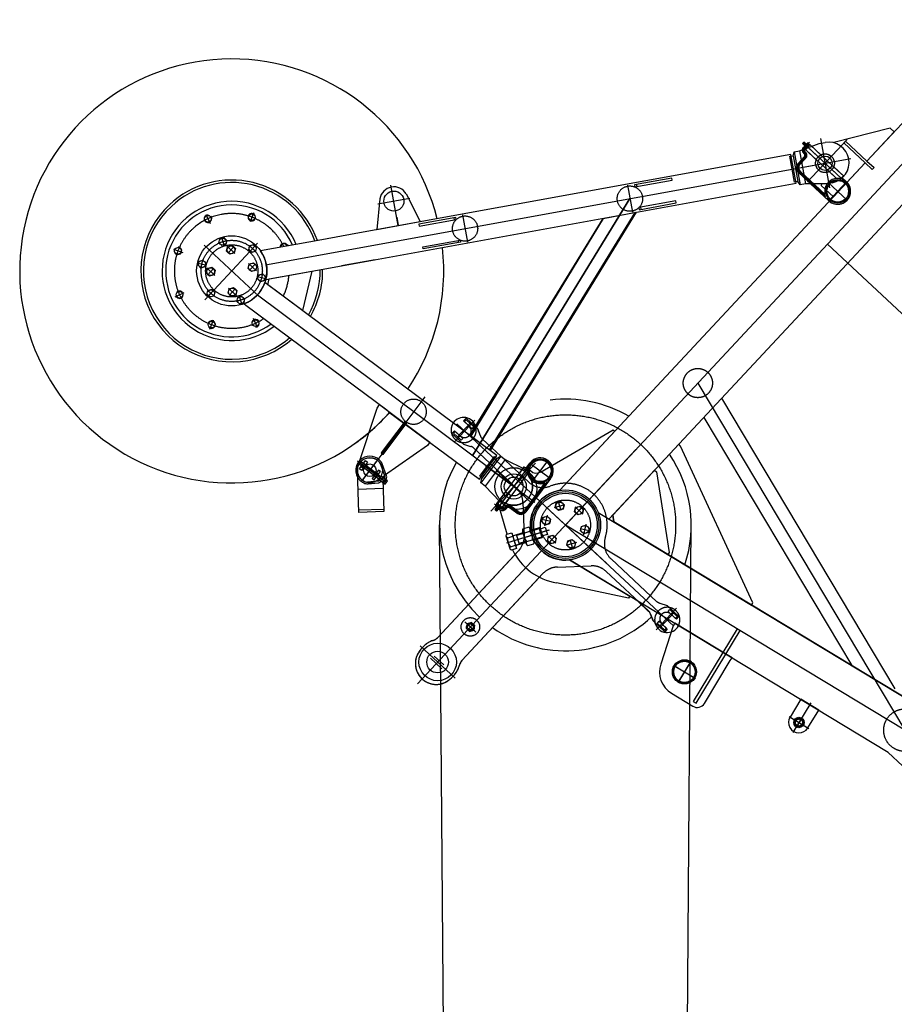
# Model space of a CAD drawing. Extents: x 26250 to 211390, y 12641 to 169243.
# Tile 61 of 132: x 59035 to 61130, y 98897 to 101257. Entities that reach past the tile are written whole.
import ezdxf

# ---------------------------------------------------------------- set-up
doc = ezdxf.new("R2010")
doc.units = 0
doc.header["$LTSCALE"] = 212.5
doc.linetypes.add('CENTER', pattern=[50.5, 30, -9, 2.5, -9])
doc.linetypes.add('HIDDEN', pattern=[12.6, 8.4, -4.2])
for name, color, linetype in [('1', 7, 'CONTINUOUS'), ('11', 7, 'CONTINUOUS'), ('4', 54, 'CONTINUOUS')]:
    doc.layers.add(name, color=color, linetype=linetype)

# ---------------------------------------------------------------- blocks, each defined once
blk = doc.blocks.new('*G136')
at = {"layer": '11', "color": 7, "linetype": 'CONTINUOUS'}
for p, q in [((61380.6, 101256.9), (61064.7, 100918.1)), ((60446.9, 100060.6), (61477.9, 101166.2)), ((61120.2, 100997), (60985.1, 100962.8)), ((61064.7, 100918.1), (61129.9, 100988)), ((61129.9, 100988), (61120.2, 100997)), ((60902.9, 100942.4), (60950.5, 100960.2)), ((60913.7, 100963.4), (60910.3, 100959.8)), ((60910.3, 100959.8), (60913.7, 100963.4)), ((60910.3, 100959.8), (60915.8, 100954.6)), ((60915.8, 100954.6), (60910.3, 100959.8)), ((61014, 100866.4), (60911.9, 100961.6)), ((60912.4, 100951), (60921.2, 100960.5)), ((60921.2, 100960.5), (60912.4, 100951)), ((60919.2, 100958.3), (60913.7, 100963.4)), ((60913.7, 100963.4), (60919.2, 100958.3)), ((60914.2, 100949.3), (60927.4, 100963.4)), ((60950.5, 100960.2), (60964.3, 100962.7)), ((61009.4, 100961.5), (61013.5, 100965.9)), ((61060.6, 100913.7), (61009.4, 100961.5)), ((61013.5, 100965.9), (61064.7, 100918.1)), ((60887.6, 100931), (60890, 100940.1)), ((60890, 100940.1), (60902.9, 100942.4)), ((60890, 100940.1), (60904.3, 100861.4)), ((60913.4, 100936.3), (60912.9, 100936.8)), ((60912.9, 100936.8), (60912.9, 100936.8)), ((60914.4, 100935.4), (60913.4, 100936.3)), ((60916, 100937.3), (60914.6, 100938.7)), ((60915.8, 100947.2), (60924.9, 100957.1)), ((60916, 100947.6), (60926.2, 100958.5)), ((60917.7, 100939.1), (60916.3, 100940.5)), ((60917.1, 100945.8), (60917, 100948.7)), ((60917.1, 100945.8), (60917, 100948.7)), ((60928, 100957.5), (60917.1, 100945.8)), ((60917.1, 100945.8), (60943.3, 100921.4)), ((60920.9, 100949.8), (60928.1, 100957.5)), ((60928.1, 100957.5), (60924.8, 100957)), ((60928.1, 100957.5), (60924.9, 100957.1)), ((60954.2, 100933.1), (60928, 100957.5)), ((60882.6, 100933.7), (59839.8, 100744.4)), ((61060.6, 100913.7), (60329, 100129.1)), ((60879.8, 100929.6), (60887.6, 100931)), ((60891.1, 100867.6), (60879.8, 100929.6)), ((60895.1, 100864.8), (60882.6, 100933.7)), ((60887.6, 100931), (60898.9, 100869)), ((60899.6, 100912.3), (60914.6, 100928.4)), ((60901.4, 100910.6), (60916.4, 100926.7)), ((60903.2, 100908.9), (60918.2, 100925)), ((60914.6, 100928.4), (60914.6, 100928.5)), ((60984.7, 100832.3), (61060.6, 100913.7)), ((61077.5, 100898), (61060.6, 100913.7)), ((61064.7, 100918.1), (61081.6, 100902.4)), ((60948.9, 100845.8), (60900.3, 100891.1)), ((60900.3, 100891.1), (60900.3, 100891.1)), ((60966.2, 100833.1), (60902, 100892.9)), ((60902, 100892.9), (60902, 100892.9)), ((60952.4, 100849.4), (60903.7, 100894.8)), ((60903.7, 100894.8), (60903.7, 100894.8)), ((60991.5, 100876.5), (60974.1, 100892.7)), ((61008.3, 100882.7), (60985, 100904.4)), ((61081.6, 100902.4), (61077.5, 100898)), ((60898.9, 100869), (60891.1, 100867.6)), ((60904.3, 100861.4), (60898.9, 100869)), ((60981.8, 100866.3), (60968, 100863.8)), ((60971.9, 100866.7), (61017.2, 100824.4)), ((61015.7, 100868.3), (60973.4, 100822.9)), ((61002.8, 100876.9), (60991.5, 100876.5)), ((61008.3, 100882.7), (61002.8, 100876.9)), ((61004.5, 100878.7), (61015.7, 100868.3)), ((61015.7, 100868.3), (61005.5, 100877.8)), ((59805.5, 100667), (60895.1, 100864.8)), ((60917.2, 100863.7), (60904.3, 100861.4)), ((60968, 100863.8), (60917.2, 100863.7)), ((60929.6, 100863.8), (60973.4, 100822.9)), ((60964.5, 100838.1), (60937, 100863.8)), ((60973.4, 100822.9), (60948.9, 100845.8)), ((60964.5, 100838.1), (60952.4, 100849.4)), ((60956.1, 100863.8), (60955.4, 100859.5)), ((60955.4, 100859.5), (60984.7, 100832.3)), ((59897.7, 100827.7), (59890.2, 100753.8)), ((59960.9, 100839.6), (59994.7, 100773.4)), ((60512.1, 100795.3), (60162, 100224.2)), ((60432.5, 100780.8), (60512.1, 100795.3)), ((59890.2, 100753.8), (59994.7, 100773.4)), ((60113.5, 100260.4), (60432.5, 100780.8)), ((59512.1, 100722.2), (59514.3, 100731.7)), ((59514.3, 100731.7), (59523.7, 100734.6)), ((59523.7, 100734.6), (59530.8, 100727.9)), ((59530.8, 100727.9), (59528.6, 100718.3)), ((59759, 100729.7), (59611.9, 100703)), ((59839.8, 100744.4), (59759, 100729.7)), ((59519.2, 100715.5), (59512.1, 100722.2)), ((59528.6, 100718.3), (59519.2, 100715.5)), ((59530.6, 100702.2), (59533.1, 100712.9)), ((59538.7, 100694.7), (59530.6, 100702.2)), ((59533.1, 100712.9), (59543.6, 100716.1)), ((59543.6, 100716.1), (59551.6, 100708.6)), ((59551.6, 100708.6), (59549.1, 100697.9)), ((59583.5, 100705.7), (59585.7, 100715.2)), ((59590.7, 100699), (59583.5, 100705.7)), ((59585.7, 100715.2), (59595.1, 100718.1)), ((59600.1, 100701.8), (59590.7, 100699)), ((59595.1, 100718.1), (59602.3, 100711.4)), ((59602.3, 100711.4), (59600.1, 100701.8)), ((59462.1, 100668.5), (59464.3, 100678.1)), ((59464.3, 100678.1), (59473.7, 100681)), ((59473.7, 100681), (59480.8, 100674.3)), ((59549.1, 100697.9), (59538.7, 100694.7)), ((59886.2, 100681.7), (59805.5, 100667)), ((59469.2, 100661.8), (59462.1, 100668.5)), ((59478.6, 100664.7), (59469.2, 100661.8)), ((59480.8, 100674.3), (59478.6, 100664.7)), ((59481.9, 100649.9), (59484.4, 100660.6)), ((59484.4, 100660.6), (59494.9, 100663.8)), ((59494.9, 100663.8), (59502.9, 100656.4)), ((59502.9, 100656.4), (59500.4, 100645.7)), ((59582.1, 100660.7), (59584.6, 100671.4)), ((59590.1, 100653.2), (59582.1, 100660.7)), ((59584.6, 100671.4), (59595, 100674.6)), ((59600.6, 100656.4), (59590.1, 100653.2)), ((59595, 100674.6), (59603.1, 100667.1)), ((59603.1, 100667.1), (59600.6, 100656.4)), ((59624.4, 100634.1), (59805.5, 100667)), ((59632.6, 100635.6), (59734.6, 100654.1)), ((59734.6, 100654.1), (59712.4, 100559.7)), ((59490, 100642.5), (59481.9, 100649.9)), ((59500.4, 100645.7), (59490, 100642.5)), ((59604.9, 100635.5), (59607.2, 100645.1)), ((59612.1, 100628.9), (59604.9, 100635.5)), ((59607.2, 100645.1), (59616.5, 100648)), ((59621.5, 100631.7), (59612.1, 100628.9)), ((59616.5, 100648), (59623.7, 100641.3)), ((59623.7, 100641.3), (59621.5, 100631.7)), ((59629.3, 100621.7), (59632.6, 100635.6)), ((59637.5, 100636.5), (59668.2, 100642.1)), ((59483.5, 100598.4), (59485.7, 100608)), ((59485.7, 100608), (59495.1, 100610.8)), ((59495.1, 100610.8), (59502.3, 100604.2)), ((59534.2, 100601.2), (59536.6, 100611.9)), ((59536.6, 100611.9), (59547.1, 100615.1)), ((59547.1, 100615.1), (59555.1, 100607.6)), ((59555.1, 100607.6), (59552.7, 100597)), ((60178, 100212.2), (59622.3, 100626.9)), ((59712.4, 100559.7), (59629.3, 100621.7)), ((59490.7, 100591.7), (59483.5, 100598.4)), ((59500.1, 100594.6), (59490.7, 100591.7)), ((59502.3, 100604.2), (59500.1, 100594.6)), ((59542.2, 100593.8), (59534.2, 100601.2)), ((59552.7, 100597), (59542.2, 100593.8)), ((59554.9, 100581.9), (59557.1, 100591.5)), ((59557.1, 100591.5), (59566.5, 100594.4)), ((59566.5, 100594.4), (59573.7, 100587.7)), ((59573.7, 100587.7), (59571.5, 100578.1)), ((59562.1, 100575.2), (59554.9, 100581.9)), ((59571.5, 100578.1), (59562.1, 100575.2)), ((59573, 100576.3), (59576.9, 100572.7)), ((59576.9, 100572.7), (59914.4, 100321.6)), ((60716.4, 100349.6), (61131.7, 99653.3)), ((59845.3, 100186.3), (59891.5, 100326.2)), ((59891.5, 100326.2), (59897.1, 100334.5)), ((59897.1, 100334.5), (60017.3, 100244.8)), ((59918.8, 100317.5), (60136.1, 100156.1)), ((60104.6, 100302), (60098.5, 100295.4)), ((60132.4, 100276.1), (60104.6, 100302)), ((60673.6, 100303.7), (61028.2, 99709.1)), ((60098.5, 100295.4), (60111.6, 100283.2)), ((60104.4, 100298.1), (60100.3, 100293.7)), ((60100.3, 100293.7), (60118.6, 100276.7)), ((60122.7, 100281.1), (60104.4, 100298.1)), ((60118.6, 100276.7), (60122.7, 100281.1)), ((60135.1, 100268.7), (60132.4, 100276.1)), ((60162, 100224.2), (60113.5, 100260.4)), ((60282.8, 100173), (60456.9, 100274.3)), ((60460.9, 100270.6), (60329, 100129.1)), ((60456.9, 100274.3), (60460.9, 100270.6)), ((60011.7, 100236.5), (59908.9, 100164.8)), ((60017.3, 100244.8), (60011.7, 100236.5)), ((60613.7, 100239.4), (60455.5, 100069.8)), ((60618.1, 100235.3), (60613.7, 100239.4)), ((60791.6, 99859.2), (60618.1, 100235.3)), ((60136.1, 100156.1), (60178, 100212.2)), ((60137.2, 100163.1), (60172, 100209.8)), ((60187.8, 100211.1), (60139.9, 100147)), ((60177.6, 100205.6), (60142.3, 100158.4)), ((60172, 100209.8), (60177.1, 100205.1)), ((60177.1, 100205.1), (60187.8, 100211.1)), ((60187.8, 100211.1), (60198.3, 100203.3)), ((59849.2, 100180.8), (59863.7, 100200.3)), ((59868.5, 100196.8), (59853.5, 100176.7)), ((59863.7, 100200.3), (59868.5, 100196.8)), ((59899.5, 100191.7), (59909.8, 100162.2)), ((59913.6, 100163.5), (59903.4, 100192.6)), ((60259.2, 100193), (60175.8, 100081.1)), ((60198.3, 100203.3), (60243.7, 100180.6)), ((60243.7, 100185.5), (60224.7, 100160)), ((60243.7, 100185.5), (60250.1, 100180.7)), ((60248.1, 100182.2), (60257.2, 100194.5)), ((60257.2, 100194.5), (60248.8, 100183.3)), ((60257.2, 100194.5), (60306.9, 100157.4)), ((60263.5, 100151.1), (60300.6, 100200.8)), ((59847.3, 100076.2), (59843.8, 100176.1)), ((59853.5, 100176.7), (59849.2, 100180.8)), ((59894.1, 100177.6), (59879.2, 100157.6)), ((59879.2, 100157.6), (59883.5, 100153.5)), ((59883.5, 100153.5), (59898.9, 100174)), ((59898.9, 100174), (59894.1, 100177.6)), ((59900.8, 100163.2), (59894.9, 100155.2)), ((59916.1, 100151.9), (59900.8, 100163.2)), ((60142.3, 100158.4), (60137.2, 100163.1)), ((60139.9, 100147), (60142.3, 100158.4)), ((60251.7, 100169.5), (60237.4, 100150.4)), ((60243.7, 100180.6), (60255, 100172.2)), ((60250.1, 100180.7), (60251.7, 100169.5)), ((60252.1, 100174.4), (60255.9, 100178.6)), ((60255.9, 100178.6), (60259.1, 100175.6)), ((60455.5, 100069.8), (60556.1, 100177.7)), ((60556.1, 100177.7), (60560.8, 100173.3)), ((60560.8, 100173.3), (60590.9, 99980.5)), ((59893.2, 100150.8), (59868.3, 100148.8)), ((59869.4, 100144.9), (59893.6, 100146.9)), ((59894.9, 100155.2), (59910.1, 100143.9)), ((59897.6, 100153.7), (59896.8, 100152.9)), ((59900.5, 100151), (59897.6, 100153.7)), ((59900, 100150.4), (59900.5, 100151)), ((59904.6, 100156.2), (59907.3, 100078.3)), ((59909.1, 100157.5), (59908.8, 100157.3)), ((59908.8, 100157.3), (59911.8, 100154.5)), ((59910.1, 100143.9), (59916.1, 100151.9)), ((59911.8, 100154.5), (59912.3, 100155.1)), ((60150.4, 100139.2), (60139.9, 100147)), ((60185.1, 100102.1), (60150.4, 100139.2)), ((60297.6, 100149.1), (60245.1, 100078.8)), ((60292.8, 100146.9), (60270.3, 100116.7)), ((60271.1, 100109.4), (60306.9, 100157.4)), ((60292.8, 100146.9), (60282.9, 100133.6)), ((60306.9, 100157.4), (60286.9, 100130.6)), ((59845.9, 100131.8), (59905.3, 100133.9)), ((60199.5, 100126.3), (60178, 100097.6)), ((60190.9, 100088), (60212.4, 100116.7)), ((60282.9, 100133.6), (60243.1, 100080.3)), ((60286.9, 100130.6), (60247.1, 100077.3)), ((60187.8, 100084.7), (60172.2, 100096.3)), ((60178.3, 100088.7), (60173.8, 100082.7)), ((60174.1, 100083.1), (60178.3, 100088.7)), ((60186.3, 100082.7), (60175.9, 100090.5)), ((60175.9, 100090.5), (60186.3, 100082.7)), ((60189.3, 100086.7), (60177.3, 100095.7)), ((60178, 100097.6), (60190.9, 100088)), ((60178, 100097.6), (60179, 100094.4)), ((60186.5, 100091.3), (60178, 100097.6)), ((60178, 100097.6), (60178.9, 100094.5)), ((60189.6, 100086.5), (60178.9, 100094.5)), ((60180.9, 100098.1), (60184.9, 100102.3)), ((60203, 100024), (60180.9, 100098.1)), ((60196.3, 100093.7), (60185.1, 100102.1)), ((60190.9, 100088), (60188.1, 100087.6)), ((60190.9, 100088), (60188.1, 100087.6)), ((60189.6, 100087.1), (60189.3, 100086.7)), ((60197.5, 100089.4), (60196.1, 100087.9)), ((60199.5, 100087.9), (60198.1, 100086.4)), ((60226.1, 100074.2), (60208.5, 100087.4)), ((60208.5, 100087.4), (60208.5, 100087.4)), ((60227.6, 100076.2), (60210, 100089.4)), ((60229.1, 100078.2), (60211.5, 100091.4)), ((60318.1, 100088.3), (60320.5, 100099)), ((60326.1, 100080.8), (60318.1, 100088.3)), ((60320.5, 100099), (60331, 100102.2)), ((60331, 100102.2), (60339, 100094.7)), ((60339, 100094.7), (60336.6, 100084)), ((60364.3, 100077.6), (60366.8, 100088.3)), ((60366.8, 100088.3), (60377.3, 100091.5)), ((60377.3, 100091.5), (60385.3, 100084)), ((59847.1, 100082.2), (59907.1, 100084.3)), ((59907.3, 100078.3), (59847.3, 100076.2)), ((60173.8, 100082.7), (60177.4, 100079.3)), ((60177.8, 100079.7), (60174.1, 100083.1)), ((60177.4, 100079.3), (60182.3, 100085.7)), ((60182.3, 100085.7), (60177.8, 100079.7)), ((60188.3, 100085.3), (60187.8, 100084.7)), ((60200.8, 100085.3), (60200.3, 100084.8)), ((60201.5, 100086.5), (60200.6, 100085.5)), ((60200.6, 100085.5), (60200.8, 100085.3)), ((60285.7, 100053.5), (60288.1, 100064.2)), ((60288.1, 100064.2), (60298.6, 100067.4)), ((60298.6, 100067.4), (60306.6, 100059.9)), ((60336.6, 100084), (60326.1, 100080.8)), ((60372.4, 100070.1), (60364.3, 100077.6)), ((60382.9, 100073.3), (60372.4, 100070.1)), ((60385.3, 100084), (60382.9, 100073.3)), ((60421, 100076.3), (61190, 99611.3)), ((60455.5, 100069.8), (60458, 100053.9)), ((60458, 100053.9), (60455.5, 100069.8)), ((60254.3, 100040.7), (60239.8, 100036.3)), ((60293.7, 100046), (60285.7, 100053.5)), ((60304.2, 100049.2), (60293.7, 100046)), ((60306.6, 100059.9), (60304.2, 100049.2)), ((60378.2, 100032.2), (60380.7, 100042.8)), ((60380.7, 100042.8), (60391.2, 100046)), ((60391.2, 100046), (60399.2, 100038.6)), ((60458, 100053.9), (60788.5, 99854)), ((60587.8, 99975.4), (60458, 100053.9)), ((61190, 99611.3), (60470.6, 100046.3)), ((60209.8, 99989.1), (60200.7, 100018.9)), ((60201.9, 100024), (60213.8, 100027.3)), ((60204, 100015.5), (60216.3, 100019.3)), ((60213.8, 100027.3), (60225.4, 99989.5)), ((60214.8, 100025.7), (60214.5, 100025.4)), ((60225.1, 99991.5), (60214.8, 100025.7)), ((60240.5, 100027.3), (60217.7, 100020.4)), ((60232.2, 99999.7), (60225.2, 100022.6)), ((60241, 100025.6), (60225.7, 100020.9)), ((60239.5, 100030.8), (60248.6, 100001)), ((60242.7, 100026.5), (60257.4, 100031)), ((60257.6, 100036.3), (60266.7, 100006.5)), ((60299.6, 100008.1), (60302, 100018.8)), ((60302, 100018.8), (60312.5, 100022)), ((60312.5, 100022), (60320.5, 100014.5)), ((60386.3, 100024.7), (60378.2, 100032.2)), ((60396.7, 100027.9), (60386.3, 100024.7)), ((60399.2, 100038.6), (60396.7, 100027.9)), ((60210.6, 99993.8), (60222.9, 99997.5)), ((60247.5, 100004.4), (60224.7, 99997.4)), ((60247, 100006.1), (60231.6, 100001.4)), ((60248.8, 100006.3), (60263.5, 100010.8)), ((60251.9, 99996.6), (60266.4, 100001)), ((60307.6, 100000.6), (60299.6, 100008.1)), ((60318.1, 100003.8), (60307.6, 100000.6)), ((60320.5, 100014.5), (60318.1, 100003.8)), ((60345.8, 99997.4), (60348.3, 100008.1)), ((60353.9, 99989.9), (60345.8, 99997.4)), ((60348.3, 100008.1), (60358.8, 100011.3)), ((60364.4, 99993.1), (60353.9, 99989.9)), ((60358.8, 100011.3), (60366.8, 100003.8)), ((60366.8, 100003.8), (60364.4, 99993.1)), ((60221.7, 99975.2), (60035.9, 99776)), ((60225.4, 99989.5), (60213.1, 99985.7)), ((60224.8, 99991.2), (60225.1, 99991.5)), ((60590.9, 99980.5), (60587.8, 99975.4)), ((60352.2, 99962.5), (60496.3, 99875.3)), ((61115.3, 99501.1), (60352.2, 99962.5)), ((60094.4, 99721.4), (60280.1, 99920.6)), ((60493.7, 99871), (60321.2, 99907.6)), ((60496.3, 99875.3), (60493.7, 99871)), ((60540.7, 99839.7), (60516.4, 99862.3)), ((60788.5, 99854), (60791.6, 99859.2)), ((60544.6, 99836), (60540.7, 99839.7)), ((60546.3, 99832.5), (60544.6, 99836)), ((60552.5, 99816), (60546.3, 99832.5)), ((60588.1, 99838.8), (60592.2, 99843.2)), ((60606.4, 99821.8), (60588.1, 99838.8)), ((60592.2, 99843.2), (60610.5, 99826.2)), ((60106.6, 99809.3), (60104.2, 99798.6)), ((60117.1, 99812.5), (60106.6, 99809.3)), ((60125.1, 99805), (60117.1, 99812.5)), ((60122.7, 99794.3), (60125.1, 99805)), ((60580.3, 99790.1), (60552.5, 99816)), ((60566.3, 99815.4), (60562.2, 99811)), ((60562.2, 99811), (60580.5, 99794)), ((60584.6, 99798.4), (60566.3, 99815.4)), ((60600.5, 99804), (60570.5, 99712.9)), ((60573.2, 99808.9), (60586.4, 99796.7)), ((60604.6, 99810.8), (60600.5, 99804)), ((60741.5, 99727.9), (60604.6, 99810.8)), ((60610.5, 99826.2), (60606.4, 99821.8)), ((60104.2, 99798.6), (60112.2, 99791.1)), ((60112.2, 99791.1), (60122.7, 99794.3)), ((60586.4, 99796.7), (60580.3, 99790.1)), ((60580.5, 99794), (60584.6, 99798.4)), ((60754.1, 99797.1), (60648.6, 99622.9)), ((60655.5, 99618.7), (60761, 99793)), ((60761, 99793), (60754.1, 99797.1)), ((60003, 99755.4), (59996.2, 99748.1)), ((60675.2, 99618.5), (60737.3, 99721.1)), ((60737.3, 99721.1), (60741.5, 99727.9)), ((60069.4, 99679.9), (60076.2, 99687.2)), ((60596.4, 99642.8), (60647.7, 99611.7)), ((60648.6, 99622.9), (60655.5, 99618.7)), ((60906.3, 99628.4), (60880.4, 99585.6)), ((60949.1, 99602.5), (60906.3, 99628.4)), ((60923.2, 99559.7), (60949.1, 99602.5)), ((61790.4, 98871.5), (61115.3, 99501.1))]:
    blk.add_line(p, q, dxfattribs=at)
at = {"layer": '11', "color": 7, "linetype": 'CENTER'}
for p, q in [((61017.4, 100970), (60922.3, 100868)), ((60953.5, 100971.8), (60974.9, 100854)), ((60342.3, 100045.9), (61180.1, 100944.3)), ((61002.8, 100876.9), (60921.1, 100953)), ((61003.4, 100876.3), (60924.9, 100949.5)), ((59623.6, 100669.6), (60964.2, 100912.9)), ((60881.6, 100897.9), (61026.3, 100924.2)), ((59942, 100763.5), (59924.3, 100860.6)), ((60490.9, 100860.7), (60502.7, 100795.4)), ((59892.9, 100815.3), (59969.6, 100829.2)), ((60496.8, 100828.1), (60120.1, 100213.5)), ((60120.1, 100213.5), (60496.8, 100828.1)), ((59481.1, 100790.4), (59491, 100768.8)), ((59595.1, 100794.4), (59586.7, 100772.2)), ((59938.2, 100783.9), (59942, 100763.5)), ((60096, 100789), (60107.8, 100723.7)), ((59511.2, 100721.9), (59521.4, 100725)), ((59518.5, 100734.6), (59524.4, 100715.5)), ((59521.4, 100725), (59531.3, 100728)), ((59403.4, 100707.1), (59425.6, 100698.8)), ((59608.8, 100593.5), (59477, 100716.3)), ((59531.6, 100714.2), (59550.7, 100696.5)), ((59533.3, 100697), (59548.5, 100713.3)), ((59604.7, 100721.2), (59576.7, 100691.2)), ((59585.1, 100715.9), (59592.9, 100708.5)), ((59599.7, 100715.9), (59586.1, 100701.2)), ((59592.9, 100708.5), (59600.4, 100701.5)), ((59678.4, 100716.7), (59672.6, 100714)), ((64970.4, 96988.4), (60969.9, 100718.9)), ((59471.4, 100671.4), (59473.8, 100681.4)), ((59576.7, 100691.2), (59478.5, 100585.9)), ((59461.7, 100673.7), (59481.2, 100669.2)), ((59469, 100661), (59471.4, 100671.4)), ((59482.9, 100662), (59502, 100644.2)), ((59484.6, 100644.7), (59499.8, 100661.1)), ((59583.1, 100672.8), (59602.1, 100655)), ((59584.7, 100655.5), (59600, 100671.8)), ((59624.1, 100636.2), (59604.6, 100640.7)), ((59614.3, 100638.4), (59612, 100628.4)), ((59616.7, 100648.9), (59614.3, 100638.4)), ((59492.9, 100601.3), (59485.4, 100608.3)), ((59486, 100594), (59499.7, 100608.6)), ((59535.2, 100613.3), (59554.2, 100595.5)), ((59536.8, 100596), (59552, 100612.4)), ((59407.4, 100593.1), (59429, 100603)), ((59500.7, 100594), (59492.9, 100601.3)), ((59564.3, 100584.8), (59554.5, 100581.8)), ((59567.3, 100575.2), (59561.4, 100594.3)), ((59574.6, 100587.9), (59564.3, 100584.8)), ((60218.4, 100138.3), (59604.7, 100596.4)), ((59490.7, 100515.4), (59499, 100537.6)), ((59604.7, 100519.4), (59594.8, 100541)), ((60659.6, 100386.1), (61155.6, 99554.4)), ((60005.3, 100353.4), (59854.7, 100151.6)), ((60124.9, 100297.4), (60076.5, 100245.5)), ((60602.4, 99803.6), (60082.4, 100288.5)), ((60083.5, 100257.4), (60113.5, 100289.6)), ((60325.7, 100028.1), (60510.8, 100226.6)), ((59903.3, 100155.2), (59844.4, 100199.1)), ((59914.7, 100146.7), (59846.6, 100197.5)), ((59855.3, 100191), (59862.8, 100185.4)), ((59855.9, 100153.1), (59891.8, 100201.2)), ((60151.2, 100188.5), (60269, 100100.6)), ((60270.4, 100194.1), (60163.4, 100079.3)), ((60254.2, 100186.3), (60177.5, 100083.5)), ((59885, 100168.8), (59893.1, 100162.7)), ((59898.3, 100151.4), (59905.5, 100161)), ((60176.6, 100177.3), (60257.4, 100102)), ((60250.1, 100180.7), (60183.3, 100091.2)), ((59903.9, 100147.2), (59911.1, 100156.9)), ((59906.3, 100145.4), (59913.5, 100155.1)), ((59987.6, 99665.5), (60414.2, 100123)), ((60270.7, 100112.9), (60441.8, 99953.4)), ((60316.1, 100087.7), (60341, 100095.3)), ((60331.9, 100080.5), (60325.4, 100101.8)), ((60365.3, 100089.6), (60384.4, 100071.9)), ((60367, 100072.4), (60382.2, 100088.7)), ((60293.2, 100044.1), (60299.1, 100069.5)), ((60307.4, 100054.1), (60285.6, 100059.2)), ((61155.6, 99554.4), (60342.4, 100046)), ((60391.6, 100048), (60385.8, 100022.6)), ((60301.5, 100033.4), (60201, 100002.7)), ((60244, 100015.9), (60262.2, 100021.4)), ((60303.5, 100034), (60245.5, 100016.3)), ((60319.5, 100002.5), (60300.5, 100020.2)), ((60317.9, 100019.7), (60302.7, 100003.4)), ((60377.5, 100037.9), (60399.3, 100032.9)), ((60368.7, 100004.4), (60343.8, 99996.8)), ((60353, 100011.6), (60359.5, 99990.3)), ((60608.3, 99846.6), (60559.9, 99794.7)), ((60571.3, 99802.5), (60601.3, 99834.7)), ((60101.4, 99814.1), (60127.9, 99789.5)), ((60124.1, 99792.9), (60105.1, 99810.7)), ((59994.6, 99756.5), (60077.9, 99678.8)), ((60019.1, 99726.8), (60046.6, 99701.2)), ((60028.2, 99731.9), (60051, 99710.7)), ((60600.9, 99710.2), (60654, 99678.1)), ((60601.8, 99709.7), (60653.1, 99678.6)), ((60643.5, 99720.6), (60611.4, 99667.6)), ((60643, 99719.8), (60611.9, 99668.5)), ((60930.6, 99620.2), (60887.3, 99548.7)), ((60878.1, 99587), (60925.4, 99558.3)), ((60890.2, 99579.6), (60913.3, 99565.7)), ((60908.8, 99584.2), (60894.8, 99561.1))]:
    blk.add_line(p, q, dxfattribs=at)
at = {"layer": '11', "color": 7, "linetype": 'HIDDEN'}
for p, q in [((60902.9, 100942.4), (60917.2, 100863.7)), ((60917, 100948.7), (60925.2, 100957.4)), ((60917.1, 100945.8), (60917, 100948.7)), ((60917.1, 100945.8), (60928.1, 100957.5)), ((60933.1, 100930.9), (60917.1, 100945.8)), ((60925.2, 100957.4), (60928.1, 100957.5)), ((60928.1, 100957.5), (60944.1, 100942.5)), ((60944.1, 100942.5), (60995.3, 100894.8)), ((60984.3, 100883.2), (60933.1, 100930.9)), ((60995.3, 100894.8), (61008.3, 100882.7)), ((60597, 100877), (60508, 100860.9)), ((60508.9, 100856), (60597.9, 100872.1)), ((60597.9, 100872.1), (60597, 100877)), ((60991.5, 100876.5), (60984.3, 100883.2)), ((61002.8, 100876.9), (60991.5, 100876.5)), ((61008.3, 100882.7), (61002.8, 100876.9)), ((60512.9, 100861.8), (60508, 100860.9)), ((60508, 100860.9), (60508.9, 100856)), ((60513.8, 100856.9), (60512.9, 100861.8)), ((60606.8, 100822.6), (60517.9, 100806.5)), ((60607.7, 100817.7), (60606.8, 100822.6)), ((60522.8, 100807.4), (60517.9, 100806.5)), ((60517.9, 100806.5), (60518.7, 100801.6)), ((60518.7, 100801.6), (60607.7, 100817.7)), ((60523.7, 100802.5), (60522.8, 100807.4)), ((60080, 100782.9), (59991, 100766.7)), ((59991.9, 100761.8), (60080.9, 100778)), ((60075, 100782), (60075.9, 100777.1)), ((60075.9, 100777.1), (60080.9, 100778)), ((60080.9, 100778), (60080, 100782.9)), ((60432.5, 100780.8), (60115.8, 100258.6)), ((60508.2, 100794.6), (60159.6, 100225.9)), ((59991, 100766.7), (59991.9, 100761.8)), ((60000.8, 100712.6), (60089.8, 100728.8)), ((60090.7, 100723.9), (60001.7, 100707.7)), ((60084.9, 100727.9), (60085.8, 100723)), ((60089.8, 100728.8), (60090.7, 100723.9)), ((60001.7, 100707.7), (60000.8, 100712.6)), ((60104.6, 100302), (60098.5, 100295.4)), ((60132.4, 100276.1), (60104.6, 100302)), ((59958, 100295), (59901, 100218.6)), ((59905.4, 100214.6), (59962.8, 100291.4)), ((60098.5, 100295.4), (60111.6, 100283.2)), ((60138.6, 100259.6), (60132.4, 100276.1)), ((59933.9, 100262.7), (59938.3, 100258.6)), ((60076.6, 100272), (60070.5, 100265.4)), ((60070.5, 100265.4), (60098.3, 100239.5)), ((60074.4, 100265.9), (60078.5, 100270.3)), ((60092.7, 100248.9), (60074.4, 100265.9)), ((60089.8, 100259.7), (60076.6, 100272)), ((60078.5, 100270.3), (60096.8, 100253.3)), ((60096.8, 100253.3), (60092.7, 100248.9)), ((60253.8, 100149.2), (60143.7, 100251.9)), ((60098.3, 100239.5), (60115.2, 100234.5)), ((60123.2, 100230), (60224.6, 100135.4)), ((59901, 100218.6), (59905.4, 100214.6)), ((59895.6, 100156.2), (59848.9, 100191.1)), ((59853.2, 100186.3), (59857.6, 100182.3)), ((59853.5, 100197), (59900.1, 100162.2)), ((59859.2, 100194.3), (59863.5, 100190.3)), ((60198.3, 100203.3), (60150.4, 100139.2)), ((60233.1, 100171.2), (60243.7, 100185.5)), ((60243.7, 100185.5), (60250.1, 100180.7)), ((59883.6, 100163.6), (59888, 100159.5)), ((59889.6, 100171.6), (59894, 100167.5)), ((59900.1, 100162.2), (59895.6, 100156.2)), ((60191.2, 100115.2), (60233.1, 100171.3)), ((60245.8, 100161.6), (60204, 100105.5)), ((60251.7, 100169.5), (60245.8, 100161.6)), ((60252.1, 100174.4), (60249.1, 100171.3)), ((60250.1, 100180.7), (60251.7, 100169.5)), ((60178, 100097.6), (60191.2, 100115.2)), ((60178.5, 100094.8), (60178, 100097.6)), ((60190.9, 100088), (60178, 100097.6)), ((60188.1, 100087.6), (60178.5, 100094.8)), ((60184.9, 100102.3), (60187.7, 100105.4)), ((60190.9, 100088), (60188.1, 100087.6)), ((60204, 100105.5), (60190.9, 100088)), ((60240.5, 100100.6), (60243.3, 100019.9)), ((60282.7, 100040.2), (60259.3, 100033.1)), ((60282.5, 100037), (60293.9, 100040.5)), ((60293.9, 100040.5), (60299.2, 100023.3)), ((60240.5, 100027.3), (60217.7, 100020.4)), ((60241, 100025.6), (60241, 100025.6)), ((60279.3, 100039.2), (60258.5, 100032.8)), ((60259.2, 100031.2), (60282.1, 100038.2)), ((60265, 100011.6), (60288.1, 100018.7)), ((60265.5, 100009.9), (60286.3, 100016.2)), ((60289.8, 100017.3), (60266.3, 100010.1)), ((60282.1, 100038.2), (60279.3, 100039.2)), ((60286.3, 100016.2), (60279.3, 100039.2)), ((60288.1, 100018.7), (60282.1, 100038.2)), ((60286.3, 100016.2), (60288.1, 100018.7)), ((60299.2, 100023.3), (60287.7, 100019.8)), ((60224.7, 99997.4), (60247.5, 100004.4)), ((60229.9, 99984), (60035.9, 99776)), ((60323.2, 99945.3), (60404, 99948.1)), ((60561.7, 99862.1), (60451.5, 99964.8)), ((60094.4, 99721.4), (60288.4, 99929.4)), ((60439.8, 99934.7), (60541.2, 99840.2)), ((60586.6, 99852.6), (60569.6, 99857.6)), ((60614.4, 99826.7), (60586.6, 99852.6)), ((60546.3, 99832.5), (60552.5, 99816)), ((60595.1, 99832.4), (60608.2, 99820.1)), ((60552.5, 99816), (60580.3, 99790.1)), ((60586.4, 99796.7), (60573.2, 99808.9)), ((60608.2, 99820.1), (60614.4, 99826.7)), ((60580.3, 99790.1), (60586.4, 99796.7)), ((60003, 99755.4), (59996.2, 99748.1)), ((60069.4, 99679.9), (60076.2, 99687.2))]:
    blk.add_line(p, q, dxfattribs=at)
at = {"layer": '11', "color": 7, "linetype": 'CONTINUOUS'}
for points in [[(60924.9, 100957.1), (60925.3, 100957.7), (60925.6, 100958.5), (60925.5, 100959.2), (60925.3, 100960), (60924.8, 100960.6), (60924.1, 100961), (60923.4, 100961.3), (60922.6, 100961.2), (60921.8, 100961), (60921.2, 100960.5)], [(60914.6, 100928.5), (60915.1, 100929), (60915.5, 100929.7), (60915.7, 100930.4), (60915.9, 100931.2), (60915.9, 100932), (60915.9, 100932.8), (60915.6, 100933.6), (60915.3, 100934.3), (60914.9, 100934.9), (60914.4, 100935.4)], [(59675.3, 100715.2), (59675.7, 100714.7)], [(59408.8, 100598.2), (59410, 100593.4), (59413.5, 100590), (59418.4, 100588.9), (59423, 100590.6), (59426.1, 100594.5), (59426.6, 100599.4), (59424.5, 100603.8), (59420.4, 100606.5), (59415.4, 100606.5), (59411.2, 100604)], [(59899.7, 100198.3), (59895.9, 100202.3), (59891.3, 100205.8), (59885.9, 100208.6), (59879.8, 100210.3), (59873.4, 100210.9), (59867, 100210.3), (59861, 100208.5), (59855.6, 100205.7), (59851, 100202.1), (59847.3, 100198.2)], [(59903.4, 100192.6), (59903.2, 100193.2), (59902.9, 100193.9), (59902.6, 100194.5), (59902.3, 100195.1), (59901.9, 100195.7), (59901.5, 100196.3), (59901.1, 100196.8), (59900.6, 100197.3), (59900.2, 100197.9), (59899.7, 100198.3)], [(59896.8, 100152.9), (59896.5, 100152.6), (59896.2, 100152.2), (59895.9, 100152), (59895.6, 100151.7), (59895.2, 100151.5), (59894.8, 100151.3), (59894.5, 100151.1), (59894, 100151), (59893.6, 100150.9), (59893.2, 100150.8)], [(60196.1, 100087.9), (60195.7, 100087.3), (60195.1, 100086.8), (60194.5, 100086.4), (60193.8, 100086.1), (60193, 100086), (60192.3, 100085.9), (60191.5, 100086.1), (60190.8, 100086.3), (60190.2, 100086.7), (60189.6, 100087.1)], [(60208.5, 100087.4), (60207.8, 100087.8), (60207.2, 100088.1), (60206.4, 100088.3), (60205.6, 100088.4), (60204.8, 100088.4), (60204, 100088.2), (60203.2, 100087.9), (60202.5, 100087.5), (60201.9, 100087), (60201.5, 100086.5)], [(60198.1, 100086.4), (60197.4, 100085.6), (60196.6, 100084.8), (60195.6, 100084.2), (60194.6, 100083.8), (60193.5, 100083.5), (60192.3, 100083.5), (60191.2, 100083.7), (60190.1, 100084.1), (60189.2, 100084.7), (60188.3, 100085.3)], [(60204, 100015.5), (60203, 100015.9), (60202.2, 100016.6), (60201.5, 100017.3), (60201, 100018.2), (60200.6, 100019.2), (60200.5, 100020.2), (60200.5, 100021.2), (60200.8, 100022.2), (60201.2, 100023.1), (60201.9, 100024)], [(60211, 99994.1), (60209.6, 99996), (60208.3, 99997.9), (60207.2, 99999.9), (60206.3, 100002), (60205.5, 100004.1), (60204.8, 100006.3), (60204.4, 100008.6), (60204.1, 100010.9), (60203.9, 100013.2), (60204, 100015.5)], [(60213.1, 99985.7), (60212.1, 99986.1), (60211.3, 99986.7), (60210.6, 99987.5), (60210.1, 99988.4), (60209.7, 99989.4), (60209.6, 99990.4), (60209.6, 99991.4), (60209.9, 99992.4), (60210.4, 99993.3), (60211, 99994.1)]]:
    blk.add_lwpolyline(points, dxfattribs=at)
at = {"layer": '11', "color": 7, "linetype": 'HIDDEN'}
for points in [[(60217.7, 100020.4), (60217.5, 100020.3), (60217.3, 100020.3), (60217.1, 100020.3), (60216.9, 100020.3), (60216.7, 100020.3), (60216.4, 100020.4), (60216.2, 100020.4), (60216.1, 100020.5), (60215.9, 100020.6), (60215.8, 100020.7)], [(60243.3, 100019.9), (60243.1, 100015.9), (60242.6, 100012.1), (60241.9, 100008.2), (60240.9, 100004.4), (60239.6, 100000.7), (60238.2, 99997.1), (60236.4, 99993.6), (60234.5, 99990.3), (60232.3, 99987.1), (60229.9, 99984)], [(60569.6, 99857.6), (60568.8, 99858), (60568, 99858.3), (60567.2, 99858.8), (60566.3, 99859.2), (60565.5, 99859.6), (60564.7, 99860.1), (60564, 99860.6), (60563.2, 99861.1), (60562.4, 99861.6), (60561.7, 99862.1)]]:
    blk.add_lwpolyline(points, dxfattribs=at)
at = {"layer": '11', "color": 7, "linetype": 'CONTINUOUS'}
for centre, radius in [((60964.2, 100912.9), 22.5), ((60964.2, 100912.9), 17.1), ((60994.6, 100845.6), 28.5), ((60994.6, 100845.6), 26), ((59931.3, 100822.2), 24), ((59485.9, 100780), 8), ((59591, 100783.7), 8), ((59542.9, 100654.9), 84.1), ((59521.4, 100725), 8.5), ((59414.1, 100703.1), 8), ((59541.1, 100705.4), 9.47), ((59592.9, 100708.5), 8.5), ((59471.4, 100671.4), 8.5), ((59492.4, 100653.1), 9.47), ((59592.6, 100663.9), 9.48), ((59614.3, 100638.4), 8.5), ((59417.8, 100597.9), 8), ((59492.9, 100601.3), 8.5), ((59544.6, 100604.4), 9.47), ((59564.3, 100584.8), 8.5), ((59599.9, 100529.8), 8), ((59494.7, 100526.1), 8), ((59873.8, 100177.2), 15), ((60282.1, 100175.9), 28.5), ((60282.1, 100175.9), 26), ((60218.5, 100138.3), 30), ((60218.4, 100138.3), 22.5), ((60218.4, 100138.3), 22.5), ((60342.4, 100046), 84), ((60342.4, 100046), 80), ((60342.4, 100046), 76), ((60328.6, 100091.5), 9.47), ((60374.8, 100080.8), 9.48), ((60296.2, 100056.7), 9.48), ((60388.7, 100035.4), 9.47), ((60310, 100011.3), 9.47), ((60356.3, 100000.6), 9.47), ((60114.6, 99801.8), 9.47), ((60114.6, 99801.8), 7), ((60036.2, 99717.7), 45), ((60036.2, 99717.7), 26), ((60627.5, 99694.1), 29), ((60627.5, 99694.1), 27), ((60901.8, 99572.7), 12.5), ((60901.8, 99572.7), 11)]:
    blk.add_circle(centre, radius, dxfattribs=at)
at = {"layer": '11', "color": 7, "linetype": 'HIDDEN'}
for centre, radius in [((60964.2, 100912.9), 22.5), ((60496.8, 100828.1), 30.4), ((60101.9, 100756.4), 30.2), ((59542.9, 100654.9), 62.5), ((60659.6, 100386.1), 35), ((59978.5, 100317.4), 30.4), ((59873.8, 100177.2), 30), ((60218.4, 100138.3), 45), ((60342.4, 100046), 59.9), ((60114.6, 99801.8), 22.2), ((60627.5, 99694.1), 25.5), ((61155.6, 99554.3), 50.8), ((60901.8, 99572.7), 8.5)]:
    blk.add_circle(centre, radius, dxfattribs=at)
at = {"layer": '11', "color": 7, "linetype": 'CENTER'}
for centre, radius in [((59542.9, 100654.9), 73.3), ((60342.4, 100046.1), 264)]:
    blk.add_circle(centre, radius, dxfattribs=at)
at = {"layer": '11', "color": 7, "linetype": 'CONTINUOUS'}
for centre, radius, start, end in [((59542.9, 100654.9), 508, 14.2405, -41.8082), ((60923.1, 100958.8), 2.5, -43, 137), ((60973, 100914.5), 49, -79.711, 100.288), ((60919.7, 100944.2), 10, 137, -132.9913), ((60919.7, 100944.1), 10, 137, 175.1793), ((60919.7, 100944.1), 7.5, 137, -133.0117), ((60919.7, 100944.1), 5, 137, -133), ((60910.9, 100931.8), 7.5, -43, 46.9883), ((60910.9, 100931.8), 10, -43, 47), ((60910.5, 100902.1), 15, 137, -132.9942), ((60910.5, 100902.1), 12.5, 137, -133), ((60910.5, 100902.1), 10, 137, -133), ((59542.9, 100654.9), 217.8, 19.5375, 133.3495), ((59542.9, 100654.9), 211.8, 19.8022, 133.0863), ((60994.6, 100845.6), 31, 79.9917, -165.9969), ((60994.6, 100845.6), 31, -133, 47), ((60994.6, 100845.6), 31, -133, 46.9972), ((59931.3, 100822.2), 34, 100.2865, 170.7334), ((59931.6, 100822.3), 34, 30.4938, 100.9461), ((60994.6, 100845.6), 31, 143.2731, -165.9977), ((59542.9, 100654.9), 166.8, 22.4024, 166.4445), ((59542.9, 100654.9), 217.8, 133.3495, -79.7462), ((59542.9, 100654.9), 211.8, 133.0845, -80.2739), ((59542.9, 100654.9), 158.2, 23.0663, 166.4444), ((59485.9, 100780), 9, 88.1701, 41.8769), ((59591, 100783.7), 9, 43.1726, -3.1183), ((59414.1, 100703.1), 9, 133.1894, 86.8826), ((59542.9, 100654.9), 84.1, -14.2892, 34.8663), ((59668, 100711.9), 9.01, 155.0688, -177.6566), ((59668, 100711.9), 9, 18.2197, 155.0356), ((59668, 100711.9), 8, 114.5325, -178.661), ((59668, 100711.9), 8, 24.4962, 114.5021), ((59542.9, 100654.9), 508, -33.9065, 6.3381), ((59542.9, 100654.9), 166.8, 166.4442, -52.3653), ((59542.9, 100654.9), 158.2, 166.4428, -53.2319), ((59542.9, 100654.9), 211.8, -29.9389, 0.7767), ((59542.9, 100654.9), 217.8, -30.1269, 1.0409), ((59542.9, 100654.9), 84.2, -69.0149, -19.4106), ((59494.7, 100526.1), 9, -136.8225, 176.8849), ((59599.9, 100529.8), 9, -91.8299, -138.1279), ((59542.9, 100654.9), 211.8, -80.2732, -48.986), ((59542.9, 100654.9), 217.8, -79.7456, -48.6433), ((60342.4, 100046), 301.5, 59.7397, 96.9469), ((59542.9, 100654.9), 508, -55.0368, -41.81), ((60098.5, 100273.5), 30.2, 13.0162, 146.3041), ((60100.7, 100271.5), 16, -43, 47), ((59873.8, 100177.2), 30, 39.9031, 141.6753), ((60282.1, 100176), 31, -36.7322, 143.2675), ((60282.1, 100175.9), 31, -36.7322, 143.2616), ((60342.4, 100046), 301.5, -18.4154, 34.257), ((59873.8, 100177.2), 33.8, 141.7335, -115.9072), ((59873.8, 100177.2), 30, 141.6742, -116.5385), ((59873.8, 100177.2), 30, 162.2101, -177.9994), ((59885.3, 100186.8), 15, 19.1798, 39.8766), ((60342.4, 100046), 301.5, 149.9706, -132.9997), ((59914.6, 100156.6), 10, 124.3078, -178.0127), ((59905.1, 100160.5), 5, -36.7311, 19.1683), ((59905, 100160.5), 9.1, -36.2754, 19.1714), ((60225.6, 100133), 49, -126.7358, 53.262), ((60282.1, 100175.9), 31, 176.2581, -69.7293), ((60272.7, 100190.3), 20, -133, -59.8074), ((59867.8, 100164.8), 20, -115.86, -85.3261), ((59867.1, 100163.8), 15, -116.5482, -85.3351), ((59892.8, 100155.8), 9.01, -85.2957, -36.7574), ((60282.1, 100176), 31, -120.4609, -69.736), ((60342.4, 100046), 84.2, 99.2093, -83.3676), ((60177.4, 100092.5), 2.5, 53.2647, -126.7353), ((60177.4, 100092.5), 2.5, 53.2647, -126.7353), ((60205.5, 100083.4), 10, 53.2792, 143.2512), ((60205.5, 100083.4), 7.49, 53.2517, 143.284), ((60192.3, 100090.7), 10, -126.7556, -36.7112), ((60192.3, 100090.7), 10, -126.7401, -88.5646), ((60235.1, 100086.2), 15, -126.743, -36.754), ((60235.1, 100086.2), 12.5, -126.7392, -36.7523), ((60235.1, 100086.2), 10, -126.7537, -36.7112), ((60250, 100034), 7.94, -22.6871, 57.8786), ((60217.3, 100021.5), 1.2, -162.951, -73.0505), ((60247.1, 100033.1), 7.94, 156.118, -123.3308), ((60273.8, 100025), 31.2, 177.2805, -143.281), ((60232.4, 100012.3), 31.2, -2.7195, 36.719), ((60225.1, 99996.3), 1.2, 107.0735, -162.9533), ((60256.2, 100003.3), 7.94, 157.3336, -122.1107), ((60259.2, 100004.2), 7.94, -23.882, 56.6729), ((60342.4, 100046.1), 140, -154.824, -98.7048), ((60584.1, 99820.7), 16, 144.1001, -132.9998), ((60342.4, 100046), 301.5, -125.3808, -46.8379), ((60586.3, 99818.6), 30.2, -166.9838, -27.4698), ((60039.6, 99721.3), 50, 107.0579, 136.9992), ((60017.6, 99793), 25, -72.8975, -43.0008), ((60032.8, 99714), 50, 137, -43), ((60039.6, 99721.3), 50, -43, -13.1168), ((60112.6, 99704.4), 24.9, 137, 166.9215), ((60627.5, 99694.1), 60, 161.7727, -121.1979), ((60658.1, 99628.8), 20, -121.2102, -31.1931), ((60901.8, 99572.7), 25, 148.7986, -31.2007)]:
    blk.add_arc(centre, radius, start, end, dxfattribs=at)
at = {"layer": '11', "color": 7, "linetype": 'CENTER'}
for centre, radius, start, end in [((59542.9, 100654.9), 137.5, 69.4989, 159.4967), ((59542.9, 100654.9), 137.5, 25.0357, 69.5024), ((59542.9, 100654.9), 137.5, 159.5005, -110.4992), ((59542.9, 100654.9), 137.5, -20.498, -4.4601), ((59542.5, 100655.1), 138, -26.227, -20.5132), ((59542.9, 100654.9), 137.5, -110.5019, -55.8156)]:
    blk.add_arc(centre, radius, start, end, dxfattribs=at)
at = {"layer": '11', "color": 7, "linetype": 'HIDDEN'}
for centre, radius, start, end in [((60098.5, 100273.5), 30.1, 146.3029, -99.0145), ((60100.7, 100271.5), 16, -133, 47), ((60098.5, 100273.5), 30.2, -99.0114, 13.0085), ((60157.3, 100266.6), 20, -159.5595, -132.9984), ((60109.6, 100215.4), 20, 47, 73.5572), ((59851, 100194.2), 3.76, 47, -122.9178), ((60218.4, 100138.3), 45, -133, 47), ((60190.5, 100098.9), 50, 2.0024, 47.0011), ((60287.9, 100185.8), 50, -133, -68.6775), ((60342.4, 100046), 100, -17.3187, 111.3204), ((60485.6, 100001.4), 50, 162.6853, -133.0046), ((60225.1, 99996.3), 1.21, 107.4521, -163.3196), ((60325, 99895.3), 50, 91.9989, 136.9989), ((60405.7, 99898.2), 50, 47, 92.0012), ((60527.6, 99825.6), 20, 20.4405, 47.0016), ((60586.3, 99818.6), 30.2, 80.9797, -166.9955), ((60584.1, 99820.7), 16, 47, -133), ((60586.3, 99818.6), 30.2, -27.4708, 80.9856), ((60039.6, 99721.3), 50, 107.0601, 136.9992), ((60017.6, 99793), 25, -72.8957, -43.0008), ((60032.8, 99714), 50, 137, -43), ((60039.6, 99721.3), 50, -43, -13.1177), ((60112.6, 99704.4), 24.9, 137, 166.918)]:
    blk.add_arc(centre, radius, start, end, dxfattribs=at)

msp = doc.modelspace()

# ---------------------------------------------------------------- linework, layer by layer
at = {"layer": '1', "color": 7, "linetype": 'CONTINUOUS'}
for p, q in [((60054.9, 98213), (60040.9, 100046.1)), ((60629.9, 98213), (60643.9, 100046.1))]:
    msp.add_line(p, q, dxfattribs=at)

# ---------------------------------------------------------------- block references
at = {"layer": '4', "color": 54, "linetype": 'CONTINUOUS'}
msp.add_blockref('*G136', (0, 0), dxfattribs=at)

doc.saveas('drawing.dxf')
